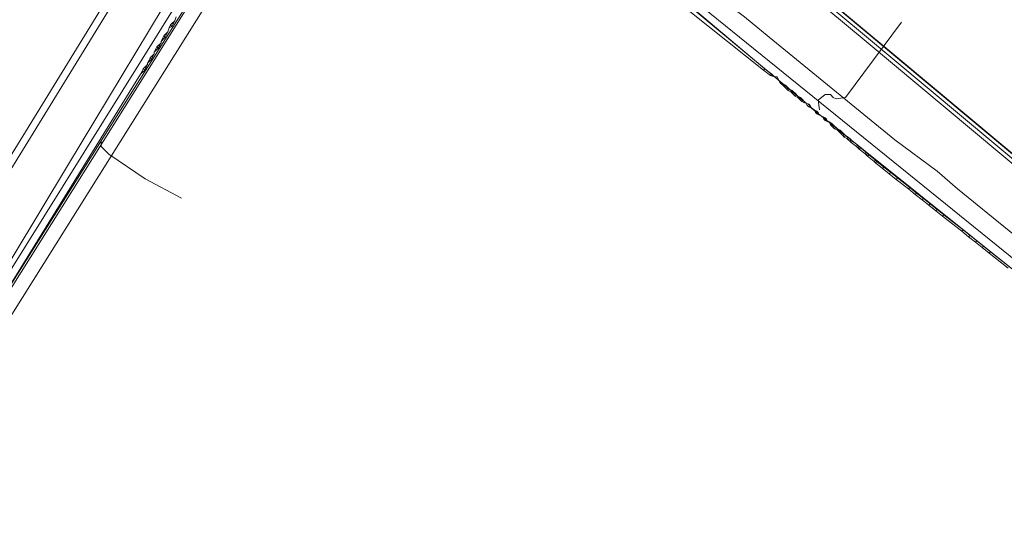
# Model space of a CAD drawing. Header units: metres. Extents: x 92810 to 93633, y 464687 to 465459.
# Tile 174 of 256: x 93169 to 93221, y 465117 to 465143. Entities that reach past the tile are written whole.
import ezdxf
from ezdxf.lldxf.tags import DXFTag

# ---------------------------------------------------------------- set-up
doc = ezdxf.new("R2010")
doc.units = ezdxf.units.M
for name, color, linetype, lineweight, transparency in [('B-OI-KL-DATA_KPN-G', 90, 'SI_B_DATA_KPN', 18, 0.4), ('B-OI-KL-DATA_LIANDER-G', 90, 'SI_B_DATA_LIANDER', 18, 0.4), ('B-OI-KL-DATA_ZIGGO BV-G', 90, 'SI_B_DATA_ZIGGO', 18, 0.4), ('B-OI-KL-ET_HS_LIANDER-G', 10, 'SI_B_ET_HS_LIANDON', 18, 0.4), ('B-OI-KL-ET_LS_LIANDER-G', 190, 'SI_B_ET_LS_LIANDER', 18, 0.4), ('B-OI-KL-ET_MS_LIANDER-G', 130, 'SI_B_ET_MS_LIANDER', 18, 0.4), ('B-OI-KL-GAS_LD_LIANDER-G', 30, 'SI_B_GAS_LD_LIANDER', 18, 0.4), ('B-WE-KL-DATA-G', 90, 'KL-DATA-N', 18, 0.4), ('B-WE-KL-WARMTENET-G', 80, 'KL-WARMTENET-N', 18, 0.4), ('B-WE-KL-WATER-G', 170, 'KL-WATER-N', 18, 0.4)]:
    doc.layers.add(name, color=color, linetype=linetype, lineweight=lineweight, transparency=transparency)
doc.styles.get("Standard").update_dxf_attribs({"font": 'isocp.shx'})
tags = doc.linetypes.add('KL-DATA-N', pattern='A,4,-1,[101,NLCS.SHX,S=0.5,R=0,X=0,Y=0],-1,4,-1,["D",Standard,S=1,R=0,X=-0.25,Y=-0.5],-1.5', length=12.5).pattern_tags.tags
tags[18] = DXFTag(74, 10)
tags = doc.linetypes.add('KL-WARMTENET-N', pattern='A,7,-1.5,["WN",Standard,S=1,R=0,X=-0.3,Y=-0.5],-3', length=11.5).pattern_tags.tags
tags[6] = DXFTag(74, 10)
doc.linetypes.add('KL-WATER-N', pattern='A,7,-0.5,[168,NLCS.SHX,S=0.75,R=0,X=0.75,Y=0],-2', length=9.5)
doc.linetypes.add('SI_B_DATA_KPN', pattern='A,5,-2,["KPN",Standard,S=1.5,R=0,X=-0.51,Y=-0.75],-8', length=15)
doc.linetypes.add('SI_B_DATA_LIANDER', pattern='A,5,-2,["LI-DATA",Standard,S=1.5,R=0,X=-0.51,Y=-0.75],-11', length=18)
doc.linetypes.add('SI_B_DATA_ZIGGO', pattern='A,5,-2,["ZIGGO",Standard,S=1.5,R=0,X=-0.51,Y=-0.75],-9', length=16)
doc.linetypes.add('SI_B_ET_HS_LIANDON', pattern='A,5,-2,["LI-HS",Standard,S=1.5,R=0,X=-0.51,Y=-0.75],-10', length=17)
doc.linetypes.add('SI_B_ET_LS_LIANDER', pattern='A,5,-2,["LI-LS",Standard,S=1.5,R=0,X=-0.51,Y=-0.75],-10', length=17)
doc.linetypes.add('SI_B_ET_MS_LIANDER', pattern='A,5,-2,["LI-MS",Standard,S=1.5,R=0,X=-0.51,Y=-0.75],-10', length=17)
doc.linetypes.add('SI_B_GAS_LD_LIANDER', pattern='A,5,-2,["LI-G-LD",Standard,S=1.5,R=0,X=-0.51,Y=-0.75],-11', length=18)

msp = doc.modelspace()

# ---------------------------------------------------------------- linework, layer by layer
at = {"layer": 'B-OI-KL-DATA_KPN-G', "flags": 128}
msp.add_lwpolyline([(93196.964, 465150.821), (93200.321, 465148.25), (93201.036, 465147.821), (93201.964, 465147.036), (93207.036, 465143.179), (93208.321, 465142.107), (93214.893, 465136.75), (93217.107, 465135.107), (93218.179, 465134.179), (93224.321, 465129.179), (93229.107, 465125.393)], dxfattribs=at)
at = {"layer": 'B-OI-KL-DATA_LIANDER-G', "flags": 128}
msp.add_lwpolyline([(93416.464, 465004.107), (93411.75, 465007.964), (93411.107, 465008.393), (93408.536, 465009.679), (93407.464, 465010.536), (93407.036, 465010.536), (93367.107, 465041.036), (93367.036, 465041.464), (93359.464, 465047.179), (93357.964, 465047.179), (93357.464, 465046.393), (93356.679, 465046.107), (93355.464, 465044.536), (93354.893, 465044.036), (93354.893, 465043.964), (93354.964, 465043.679), (93354.179, 465041.821), (93348.679, 465033.679), (93347.607, 465033.107), (93346.536, 465031.536), (93346.393, 465030.393), (93345.607, 465029.607), (93345.607, 465029.393), (93344.964, 465028.964), (93344.464, 465028.964), (93340.107, 465031.179), (93283.25, 465074.179), (93272.75, 465081.679), (93271.321, 465083.107), (93270.821, 465083.321), (93265.679, 465091.679), (93265.679, 465092.393), (93265.036, 465094.036), (93264.679, 465094.107), (93255.964, 465099.036), (93255.821, 465099.536), (93255.464, 465099.75), (93255.393, 465100.25), (93256.393, 465104.893), (93256.25, 465105.821), (93253.821, 465107.393), (93250.25, 465111.607), (93208.607, 465146.393), (93196.536, 465156.25), (93193.321, 465160.75), (93192.679, 465161.179), (93188.964, 465168.821)], dxfattribs=at)
at = {"layer": 'B-OI-KL-DATA_ZIGGO BV-G', "flags": 128}
msp.add_lwpolyline([(93186.352, 465161.538), (93181.257, 465147.608), (93147.652, 465094.032), (93138.8, 465085.244)], dxfattribs=at)
at = {"layer": 'B-OI-KL-ET_HS_LIANDER-G', "flags": 128}
for points in [[(93192.607, 465161.036), (93192.964, 465160.179), (93193.893, 465158.607), (93194.607, 465157.607), (93195.464, 465156.679), (93196.393, 465155.75), (93197.893, 465154.536), (93208.25, 465146.179), (93213.393, 465141.893), (93249.821, 465111.464), (93250.607, 465110.679), (93253.25, 465107.393), (93253.679, 465107.036), (93255.821, 465105.607), (93255.964, 465105.393), (93254.964, 465100.464), (93255.036, 465099.607), (93255.821, 465098.964)], [(93192.75, 465161.036), (93193.464, 465159.607), (93193.75, 465159.179), (93195.107, 465157.321), (93196.536, 465155.893), (93197.679, 465154.964), (93208.393, 465146.321), (93213.107, 465142.393), (93249.964, 465111.607), (93250.75, 465110.821), (93253.393, 465107.536), (93253.821, 465107.179), (93255.964, 465105.75), (93256.107, 465105.536), (93256.179, 465105.107), (93256.107, 465104.75), (93255.179, 465100.464), (93255.25, 465099.679), (93255.893, 465099.107)], [(93192.893, 465161.179), (93193.679, 465159.679), (93194.393, 465158.607), (93195.393, 465157.321), (93196.25, 465156.464), (93208.536, 465146.464), (93214.964, 465141.107), (93250.107, 465111.75), (93250.893, 465110.964), (93253.536, 465107.679), (93253.821, 465107.464), (93256.107, 465105.893), (93256.25, 465105.679), (93256.393, 465105.393), (93256.393, 465105.036), (93255.321, 465099.964), (93256.036, 465099.25)]]:
    msp.add_lwpolyline(points, dxfattribs=at)
at = {"layer": 'B-OI-KL-ET_LS_LIANDER-G'}
for p, q in [((93198.393, 465148.107), (93208.036, 465140.393)), ((93200.964, 465146.464), (93208.107, 465140.464)), ((93177.321, 465143.179), (93177.25, 465142.964)), ((93177.036, 465142.75), (93176.964, 465142.607)), ((93177.107, 465142.679), (93176.964, 465142.607)), ((93177.107, 465142.821), (93177.036, 465142.75)), ((93177.036, 465142.75), (93177.107, 465142.679)), ((93177.25, 465142.964), (93177.107, 465142.821)), ((93177.107, 465142.821), (93177.179, 465142.821)), ((93177.179, 465142.821), (93177.107, 465142.679)), ((93177.25, 465142.964), (93177.179, 465142.821)), ((93215.25, 465142.893), (93212.321, 465138.964)), ((93176.679, 465142.179), (93176.607, 465142.036)), ((93176.75, 465142.25), (93176.679, 465142.179)), ((93176.679, 465142.179), (93176.75, 465142.107)), ((93176.893, 465142.393), (93176.75, 465142.25)), ((93176.75, 465142.25), (93176.821, 465142.25)), ((93176.821, 465142.25), (93176.75, 465142.107)), ((93176.893, 465142.393), (93176.821, 465142.25)), ((93176.964, 465142.607), (93176.893, 465142.393)), ((93176.536, 465141.821), (93176.321, 465141.607)), ((93176.393, 465141.679), (93176.464, 465141.679)), ((93176.464, 465141.679), (93176.393, 465141.536)), ((93176.536, 465141.821), (93176.464, 465141.679)), ((93176.607, 465142.036), (93176.536, 465141.893)), ((93176.679, 465142.036), (93176.536, 465141.893)), ((93176.536, 465141.893), (93176.536, 465141.821)), ((93176.607, 465142.036), (93176.679, 465142.036)), ((93176.75, 465142.107), (93176.679, 465142.036)), ((93176.179, 465141.25), (93175.964, 465141.036)), ((93176.179, 465141.25), (93176.107, 465141.107)), ((93176.25, 465141.464), (93176.179, 465141.321)), ((93176.321, 465141.464), (93176.179, 465141.321)), ((93176.179, 465141.321), (93176.179, 465141.25)), ((93176.321, 465141.607), (93176.25, 465141.464)), ((93176.25, 465141.464), (93176.321, 465141.464)), ((93176.321, 465141.607), (93176.393, 465141.536)), ((93176.393, 465141.536), (93176.321, 465141.464)), ((93175.821, 465140.679), (93175.679, 465140.536)), ((93175.821, 465140.679), (93175.75, 465140.536)), ((93176.036, 465140.964), (93175.821, 465140.75)), ((93175.893, 465140.893), (93175.821, 465140.75)), ((93175.821, 465140.75), (93175.821, 465140.679)), ((93175.964, 465141.036), (93175.893, 465140.893)), ((93175.893, 465140.893), (93175.964, 465140.893)), ((93175.964, 465141.036), (93176.036, 465140.964)), ((93176.036, 465141.107), (93176.107, 465141.107)), ((93176.107, 465141.107), (93176.036, 465140.964)), ((93175.464, 465140.179), (93167.679, 465127.607)), ((93175.679, 465140.393), (93175.464, 465140.179)), ((93175.536, 465140.321), (93175.464, 465140.179)), ((93175.607, 465140.464), (93175.536, 465140.321)), ((93175.536, 465140.321), (93175.607, 465140.321)), ((93175.679, 465140.536), (93175.607, 465140.464)), ((93175.607, 465140.464), (93175.679, 465140.393)), ((93175.679, 465140.536), (93175.75, 465140.536)), ((93175.75, 465140.536), (93175.679, 465140.393)), ((93208.107, 465140.464), (93208.036, 465140.393)), ((93208.036, 465140.393), (93208.393, 465140.107)), ((93208.107, 465140.464), (93208.464, 465140.179)), ((93208.464, 465140.179), (93208.393, 465140.107)), ((93208.393, 465140.107), (93208.607, 465140.036)), ((93208.464, 465140.179), (93208.607, 465140.036)), ((93208.607, 465140.036), (93208.75, 465140.036)), ((93208.75, 465140.036), (93208.893, 465139.75)), ((93208.893, 465139.75), (93209.179, 465139.607)), ((93208.893, 465139.75), (93209.107, 465139.536)), ((93209.179, 465139.607), (93209.107, 465139.536)), ((93209.179, 465139.607), (93209.25, 465139.536)), ((93209.107, 465139.536), (93209.179, 465139.464)), ((93209.25, 465139.536), (93209.179, 465139.464)), ((93209.179, 465139.464), (93209.321, 465139.321)), ((93209.25, 465139.536), (93209.321, 465139.464)), ((93209.321, 465139.464), (93209.25, 465139.393)), ((93209.321, 465139.464), (93209.393, 465139.393)), ((93209.393, 465139.393), (93209.321, 465139.321)), ((93209.321, 465139.321), (93209.464, 465139.25)), ((93209.393, 465139.393), (93209.536, 465139.321)), ((93209.536, 465139.321), (93209.464, 465139.25)), ((93209.464, 465139.25), (93209.536, 465139.179)), ((93209.536, 465139.321), (93209.607, 465139.25)), ((93209.607, 465139.25), (93209.536, 465139.179)), ((93209.536, 465139.179), (93209.607, 465139.107)), ((93209.607, 465139.25), (93209.679, 465139.179)), ((93209.679, 465139.179), (93209.607, 465139.107)), ((93209.607, 465139.107), (93209.679, 465139.036)), ((93209.679, 465139.179), (93209.821, 465139.036)), ((93209.75, 465139.107), (93209.679, 465139.036)), ((93211.25, 465139.107), (93210.893, 465138.821)), ((93211.536, 465139.107), (93211.25, 465139.107)), ((93211.679, 465138.964), (93211.536, 465139.107)), ((93209.679, 465139.036), (93209.821, 465138.964)), ((93209.821, 465139.036), (93209.964, 465138.964)), ((93209.821, 465139.036), (93209.821, 465138.964)), ((93209.821, 465138.964), (93209.893, 465138.893)), ((93209.964, 465138.964), (93209.893, 465138.893)), ((93209.893, 465138.893), (93209.964, 465138.821)), ((93209.964, 465138.964), (93210.036, 465138.893)), ((93210.036, 465138.893), (93209.964, 465138.821)), ((93209.964, 465138.821), (93210.036, 465138.75)), ((93210.036, 465138.893), (93210.107, 465138.821)), ((93210.107, 465138.821), (93210.036, 465138.75)), ((93210.036, 465138.75), (93210.179, 465138.679)), ((93210.107, 465138.821), (93210.179, 465138.679)), ((93210.179, 465138.679), (93210.25, 465138.679)), ((93210.25, 465138.679), (93210.393, 465138.607)), ((93210.25, 465138.679), (93210.321, 465138.536)), ((93210.393, 465138.607), (93210.321, 465138.536)), ((93210.393, 465138.607), (93210.464, 465138.536)), ((93210.893, 465138.821), (93210.964, 465138.321)), ((93211.821, 465138.893), (93211.679, 465138.964)), ((93212.321, 465138.964), (93211.821, 465138.893)), ((93210.321, 465138.536), (93210.393, 465138.464)), ((93210.464, 465138.536), (93210.393, 465138.464)), ((93210.393, 465138.464), (93210.536, 465138.393)), ((93210.464, 465138.536), (93210.536, 465138.393)), ((93210.536, 465138.393), (93227.393, 465124.893))]:
    msp.add_line(p, q, dxfattribs=at)
at = {"layer": 'B-OI-KL-ET_MS_LIANDER-G', "flags": 128}
for points in [[(93201.75, 465145.75), (93210.25, 465138.679)], [(93210.25, 465138.679), (93210.393, 465138.607)], [(93210.25, 465138.679), (93210.321, 465138.536)], [(93210.393, 465138.607), (93210.321, 465138.536)], [(93210.393, 465138.607), (93210.464, 465138.464)], [(93210.321, 465138.536), (93210.464, 465138.464)], [(93210.464, 465138.464), (93210.679, 465138.321)], [(93210.679, 465138.321), (93210.821, 465138.25)], [(93210.679, 465138.321), (93210.75, 465138.179)], [(93210.821, 465138.25), (93210.75, 465138.179)], [(93210.75, 465138.179), (93210.821, 465138.107)], [(93210.821, 465138.25), (93210.893, 465138.179)], [(93210.893, 465138.179), (93210.821, 465138.107)], [(93210.821, 465138.107), (93210.964, 465138.036)], [(93210.893, 465138.179), (93210.964, 465138.036)], [(93210.964, 465138.036), (93211.107, 465137.964)], [(93211.107, 465137.964), (93211.25, 465137.893)], [(93211.107, 465137.964), (93211.179, 465137.821)], [(93211.25, 465137.893), (93211.179, 465137.821)], [(93211.179, 465137.821), (93211.25, 465137.75)], [(93211.25, 465137.893), (93211.321, 465137.821)], [(93211.321, 465137.821), (93211.25, 465137.75)], [(93211.25, 465137.75), (93211.393, 465137.679)], [(93211.321, 465137.821), (93211.393, 465137.679)], [(93211.393, 465137.679), (93211.464, 465137.679)], [(93211.464, 465137.679), (93211.607, 465137.607)], [(93211.464, 465137.679), (93211.536, 465137.536)], [(93211.607, 465137.607), (93211.536, 465137.536)], [(93211.536, 465137.536), (93211.607, 465137.464)], [(93211.607, 465137.607), (93211.679, 465137.536)], [(93211.679, 465137.536), (93211.607, 465137.464)], [(93211.679, 465137.536), (93211.75, 465137.464)], [(93211.607, 465137.464), (93211.679, 465137.393)], [(93211.75, 465137.464), (93211.679, 465137.393)], [(93211.679, 465137.393), (93211.75, 465137.321)], [(93211.75, 465137.464), (93211.821, 465137.393)], [(93211.821, 465137.393), (93211.75, 465137.321)], [(93211.75, 465137.321), (93211.893, 465137.25)], [(93211.821, 465137.393), (93211.893, 465137.321)], [(93211.893, 465137.321), (93212.036, 465137.25)], [(93211.893, 465137.321), (93211.893, 465137.25)], [(93211.893, 465137.25), (93211.964, 465137.179)], [(93212.036, 465137.25), (93211.964, 465137.179)], [(93211.964, 465137.179), (93212.036, 465137.107)], [(93212.036, 465137.25), (93212.107, 465137.179)], [(93212.107, 465137.179), (93212.036, 465137.107)], [(93212.036, 465137.107), (93212.107, 465137.036)], [(93212.107, 465137.179), (93212.179, 465137.107)], [(93212.179, 465137.107), (93212.107, 465137.036)], [(93212.107, 465137.036), (93212.179, 465136.964)], [(93212.179, 465137.107), (93212.25, 465137.036)], [(93212.25, 465137.036), (93212.179, 465136.964)], [(93212.25, 465137.036), (93212.321, 465136.964)], [(93212.179, 465136.964), (93212.25, 465136.893)], [(93212.321, 465136.964), (93212.25, 465136.893)], [(93212.25, 465136.893), (93212.393, 465136.821)], [(93212.321, 465136.964), (93212.464, 465136.893)], [(93212.464, 465136.893), (93212.393, 465136.821)], [(93212.393, 465136.821), (93212.464, 465136.75)], [(93212.464, 465136.893), (93212.536, 465136.821)], [(93212.536, 465136.821), (93212.464, 465136.75)], [(93212.464, 465136.75), (93212.536, 465136.679)], [(93212.536, 465136.821), (93212.607, 465136.75)], [(93212.607, 465136.75), (93212.536, 465136.679)], [(93212.536, 465136.679), (93212.607, 465136.607)], [(93212.607, 465136.75), (93212.679, 465136.679)], [(93212.679, 465136.679), (93212.607, 465136.607)], [(93212.607, 465136.607), (93212.893, 465136.393)], [(93212.679, 465136.679), (93212.964, 465136.464)], [(93212.964, 465136.464), (93212.893, 465136.393)], [(93212.893, 465136.393), (93212.964, 465136.321)], [(93212.964, 465136.464), (93213.036, 465136.393)], [(93213.036, 465136.393), (93212.964, 465136.321)], [(93212.964, 465136.321), (93213.036, 465136.25)], [(93213.036, 465136.393), (93213.107, 465136.321)], [(93213.107, 465136.321), (93213.036, 465136.25)], [(93213.036, 465136.25), (93213.321, 465136.036)], [(93213.107, 465136.321), (93213.393, 465136.107)], [(93213.393, 465136.107), (93213.321, 465136.036)], [(93213.321, 465136.036), (93213.393, 465135.964)], [(93213.393, 465136.107), (93213.464, 465136.036)], [(93213.464, 465136.036), (93213.393, 465135.964)], [(93213.464, 465136.036), (93213.536, 465135.964)], [(93213.393, 465135.964), (93213.464, 465135.893)], [(93213.536, 465135.964), (93213.464, 465135.893)], [(93213.464, 465135.893), (93213.821, 465135.607)], [(93213.536, 465135.964), (93213.893, 465135.679)], [(93213.893, 465135.679), (93213.821, 465135.607)], [(93213.821, 465135.607), (93213.893, 465135.536)], [(93213.893, 465135.679), (93213.964, 465135.607)], [(93213.964, 465135.607), (93213.893, 465135.536)], [(93213.893, 465135.536), (93214.607, 465134.964)], [(93213.964, 465135.607), (93214.321, 465135.321)], [(93214.321, 465135.321), (93214.25, 465135.25)], [(93214.321, 465135.321), (93214.679, 465135.036)], [(93214.679, 465135.036), (93214.607, 465134.964)], [(93214.607, 465134.964), (93214.964, 465134.679)], [(93214.679, 465135.036), (93215.036, 465134.75)], [(93215.036, 465134.75), (93214.964, 465134.679)], [(93214.964, 465134.679), (93215.607, 465134.179)], [(93215.036, 465134.75), (93215.679, 465134.25)], [(93215.679, 465134.25), (93215.607, 465134.179)], [(93215.607, 465134.179), (93215.964, 465133.893)], [(93215.679, 465134.25), (93216.036, 465133.964)], [(93216.036, 465133.964), (93215.964, 465133.893)], [(93216.036, 465133.964), (93216.393, 465133.679)], [(93215.964, 465133.893), (93216.321, 465133.607)], [(93216.393, 465133.679), (93216.321, 465133.607)], [(93216.321, 465133.607), (93216.679, 465133.321)], [(93216.393, 465133.679), (93216.75, 465133.393)], [(93216.75, 465133.393), (93216.679, 465133.321)], [(93216.75, 465133.393), (93217.107, 465133.107)], [(93216.679, 465133.321), (93217.036, 465133.036)], [(93217.107, 465133.107), (93217.036, 465133.036)], [(93217.036, 465133.036), (93217.393, 465132.75)], [(93217.107, 465133.107), (93217.464, 465132.821)], [(93217.464, 465132.821), (93217.393, 465132.75)], [(93217.393, 465132.75), (93218.393, 465131.964)], [(93217.464, 465132.821), (93218.464, 465132.036)], [(93218.464, 465132.036), (93218.393, 465131.964)], [(93218.393, 465131.964), (93218.75, 465131.679)], [(93218.464, 465132.036), (93219.179, 465131.464)], [(93218.821, 465131.75), (93218.75, 465131.679)], [(93218.75, 465131.679), (93219.107, 465131.393)], [(93219.179, 465131.464), (93219.107, 465131.393)], [(93219.107, 465131.393), (93219.464, 465131.107)], [(93219.179, 465131.464), (93219.536, 465131.179)], [(93219.536, 465131.179), (93219.464, 465131.107)], [(93219.464, 465131.107), (93219.821, 465130.821)], [(93219.536, 465131.179), (93219.893, 465130.893)], [(93219.893, 465130.893), (93219.821, 465130.821)], [(93219.821, 465130.821), (93220.821, 465130.036)], [(93219.893, 465130.893), (93220.893, 465130.107)]]:
    msp.add_lwpolyline(points, dxfattribs=at)
at = {"layer": 'B-OI-KL-GAS_LD_LIANDER-G', "flags": 128}
for points in [[(93194.607, 465151.893), (93195.036, 465151.679), (93196.821, 465150.179), (93249.679, 465107.393)], [(93179.679, 465147.607), (93149.821, 465099.75), (93148.25, 465097.321), (93146.536, 465094.536), (93146.25, 465094.179), (93141.393, 465088.821), (93141.25, 465088.821), (93141.036, 465088.607), (93141.036, 465088.464)], [(93179.464, 465146.179), (93151.321, 465101.321)]]:
    msp.add_lwpolyline(points, dxfattribs=at)
at = {"layer": 'B-WE-KL-DATA-G'}
for points in [[(93152.2, 465200.2), (93182.7, 465156.6), (93183.4, 465156.1), (93183.8, 465156), (93184.3, 465156), (93184.6, 465155.9), (93184.8, 465155.7), (93184.5, 465155.3), (93183.5, 465153.6), (93182.1, 465151.2), (93181.9, 465150.2), (93173.4, 465136.7), (93164.1, 465121.9)], [(93173.4, 465136.7), (93173.4, 465136.4), (93173.8, 465136), (93175.7, 465134.7), (93177.6, 465133.7)]]:
    msp.add_lwpolyline(points, dxfattribs=at)
at = {"layer": 'B-WE-KL-WARMTENET-G'}
for points in [[(93175.752, 465147.449), (93157.892, 465118.391)], [(93176.073, 465147.245), (93158.184, 465118.142)]]:
    msp.add_lwpolyline(points, dxfattribs=at)
at = {"layer": 'B-WE-KL-WATER-G'}
msp.add_lwpolyline([(93189.395, 465160.621), (93185.223, 465157.925), (93171.653, 465135.38), (93148.804, 465097.424), (93148.518, 465096.948)], dxfattribs=at)

doc.saveas('drawing.dxf')
